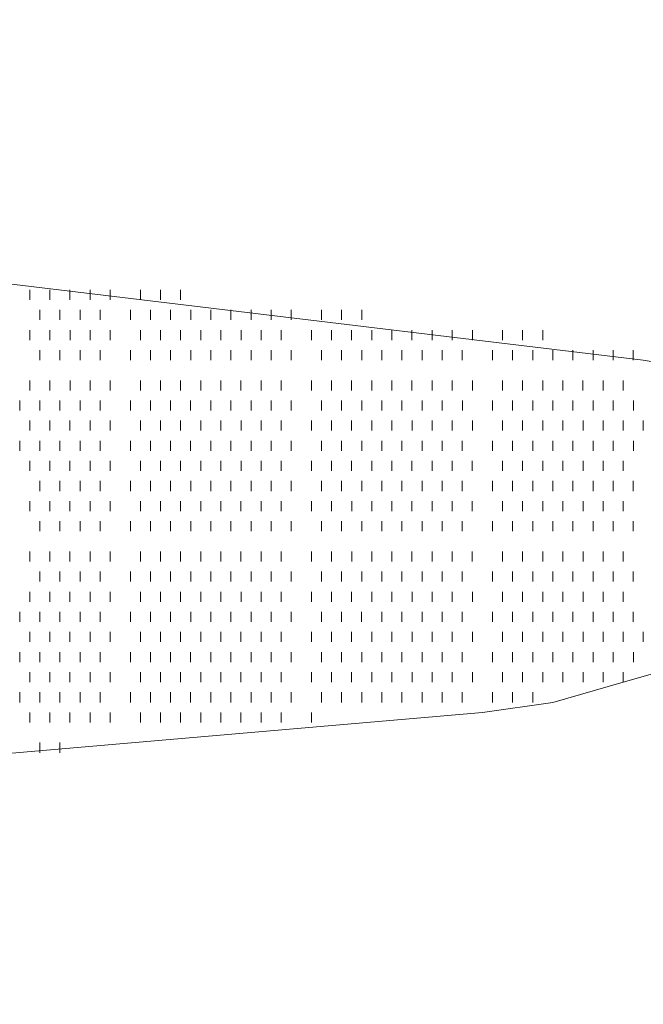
# Model space of a CAD drawing. Extents: x 309 to 1068, y 854 to 1368.
# Tile 62 of 82: x 496.12 to 500.37, y 1001.48 to 1008.2. Entities that reach past the tile are written whole.
import ezdxf

# ---------------------------------------------------------------- set-up
doc = ezdxf.new("R2010")
doc.units = 0
doc.layers.add('PDF_Geometry', color=7, linetype='CONTINUOUS', true_color=0xffffff)

msp = doc.modelspace()

# ---------------------------------------------------------------- linework, layer by layer
at = {"layer": 'PDF_Geometry', "color": 0, "lineweight": 15}
for points in [[(500.372247, 1005.875847), (482.118184, 1008.071472), (481.843497, 1008.071472), (481.638184, 1008.140378), (481.500372, 1008.277253), (481.363497, 1008.346159), (481.29459, 1008.483503), (481.226153, 1008.620847), (481.29459, 1008.757722), (481.363497, 1008.895065), (481.500372, 1009.032409), (481.638184, 1009.169753), (481.843497, 1009.307097), (482.049747, 1009.375534), (482.324434, 1009.44444), (482.598653, 1009.512878), (482.87334, 1009.581315), (507.509434, 1011.708503)], [(499.274541, 1003.473833), (499.755009, 1003.54227), (500.235478, 1003.680083), (500.715478, 1003.816958), (501.127509, 1003.954301), (501.401728, 1004.228989), (501.676416, 1004.434301), (501.813759, 1004.640083), (501.882197, 1004.91477), (501.882197, 1005.12102), (501.745322, 1005.326333), (501.470634, 1005.532583), (501.196416, 1005.738364), (500.784384, 1005.806801), (500.372353, 1005.875708)], [(473.883427, 999.836475), (473.677646, 999.905381), (473.471865, 999.973819), (473.265615, 1000.042256), (473.12874, 1000.111162), (473.059833, 1000.248506), (473.059833, 1000.38585), (473.059833, 1000.522725), (473.12874, 1000.660069), (473.265615, 1000.797412), (473.402958, 1000.934756), (473.60874, 1001.0721), (473.814521, 1001.140537), (474.089208, 1001.208975), (474.363427, 1001.277881), (474.638115, 1001.346319), (499.274677, 1003.473506)]]:
    msp.add_lwpolyline(points, dxfattribs=at)
at = {"layer": 'PDF_Geometry', "color": 252, "lineweight": 20}
msp.add_lwpolyline([(482.118288, 1008.071468), (500.372351, 1005.875843)], dxfattribs=at)
at = {"layer": 'PDF_Geometry', "color": 252, "lineweight": 9}
for points in [[(496.186504, 1006.287405), (496.186504, 1006.355843)], [(496.323848, 1006.287405), (496.323848, 1006.355843)], [(496.460723, 1006.287405), (496.460723, 1006.355843)], [(496.598535, 1006.287405), (496.598535, 1006.355843)], [(496.73541, 1006.287405), (496.73541, 1006.355843)], [(496.941192, 1006.287405), (496.941192, 1006.355843)], [(497.078535, 1006.287405), (497.078535, 1006.355843)], [(497.215879, 1006.287405), (497.215879, 1006.355843)], [(496.25541, 1006.150062), (496.25541, 1006.218968)], [(496.392285, 1006.150062), (496.392285, 1006.218968)], [(496.529629, 1006.150062), (496.529629, 1006.218968)], [(496.666973, 1006.150062), (496.666973, 1006.218968)], [(496.872754, 1006.150062), (496.872754, 1006.218968)], [(497.010098, 1006.150062), (497.010098, 1006.218968)], [(497.147442, 1006.150062), (497.147442, 1006.218968)], [(497.284317, 1006.150062), (497.284317, 1006.218968)], [(497.422129, 1006.150062), (497.422129, 1006.218968)], [(497.559004, 1006.150062), (497.559004, 1006.218968)], [(497.696348, 1006.150062), (497.696348, 1006.218968)], [(497.833223, 1006.150062), (497.833223, 1006.218968)], [(497.971035, 1006.150062), (497.971035, 1006.218968)], [(498.176348, 1006.150062), (498.176348, 1006.218968)], [(498.31416, 1006.150062), (498.31416, 1006.218968)], [(498.451035, 1006.150062), (498.451035, 1006.218968)], [(496.186466, 1006.012948), (496.186466, 1006.081385)], [(496.323809, 1006.012948), (496.323809, 1006.081385)], [(496.461153, 1006.012948), (496.461153, 1006.081385)], [(496.598497, 1006.012948), (496.598497, 1006.081385)], [(496.735372, 1006.012948), (496.735372, 1006.081385)], [(496.941153, 1006.012948), (496.941153, 1006.081385)], [(497.078497, 1006.012948), (497.078497, 1006.081385)], [(497.215841, 1006.012948), (497.215841, 1006.081385)], [(497.353184, 1006.012948), (497.353184, 1006.081385)], [(497.490528, 1006.012948), (497.490528, 1006.081385)], [(497.627872, 1006.012948), (497.627872, 1006.081385)], [(497.764747, 1006.012948), (497.764747, 1006.081385)], [(497.902091, 1006.012948), (497.902091, 1006.081385)], [(498.107872, 1006.012948), (498.107872, 1006.081385)], [(498.245216, 1006.012948), (498.245216, 1006.081385)], [(498.382091, 1006.012948), (498.382091, 1006.081385)], [(498.519903, 1006.012948), (498.519903, 1006.081385)], [(498.656778, 1006.012948), (498.656778, 1006.081385)], [(498.794122, 1006.012948), (498.794122, 1006.081385)], [(498.931466, 1006.012948), (498.931466, 1006.081385)], [(499.068809, 1006.012948), (499.068809, 1006.081385)], [(499.206153, 1006.012948), (499.206153, 1006.081385)], [(499.411934, 1006.012948), (499.411934, 1006.081385)], [(499.548809, 1006.012948), (499.548809, 1006.081385)], [(499.686622, 1006.012948), (499.686622, 1006.081385)], [(496.255372, 1005.876073), (496.255372, 1005.94451)], [(496.392247, 1005.876073), (496.392247, 1005.94451)], [(496.529591, 1005.876073), (496.529591, 1005.94451)], [(496.666466, 1005.876073), (496.666466, 1005.94451)], [(496.872716, 1005.876073), (496.872716, 1005.94451)], [(497.010059, 1005.876073), (497.010059, 1005.94451)], [(497.147403, 1005.876073), (497.147403, 1005.94451)], [(497.284747, 1005.876073), (497.284747, 1005.94451)], [(497.421622, 1005.876073), (497.421622, 1005.94451)], [(497.558966, 1005.876073), (497.558966, 1005.94451)], [(497.696309, 1005.876073), (497.696309, 1005.94451)], [(497.833184, 1005.876073), (497.833184, 1005.94451)], [(497.970997, 1005.876073), (497.970997, 1005.94451)], [(498.176778, 1005.876073), (498.176778, 1005.94451)], [(498.314122, 1005.876073), (498.314122, 1005.94451)], [(498.450997, 1005.876073), (498.450997, 1005.94451)], [(498.588341, 1005.876073), (498.588341, 1005.94451)], [(498.725684, 1005.876073), (498.725684, 1005.94451)], [(498.863028, 1005.876073), (498.863028, 1005.94451)], [(499.000372, 1005.876073), (499.000372, 1005.94451)], [(499.137247, 1005.876073), (499.137247, 1005.94451)], [(499.343497, 1005.876073), (499.343497, 1005.94451)], [(499.480372, 1005.876073), (499.480372, 1005.94451)], [(499.617716, 1005.876073), (499.617716, 1005.94451)], [(499.755059, 1005.876073), (499.755059, 1005.94451)], [(499.892403, 1005.876073), (499.892403, 1005.94451)], [(500.029747, 1005.876073), (500.029747, 1005.94451)], [(500.166622, 1005.876073), (500.166622, 1005.94451)], [(500.303965, 1005.876073), (500.303965, 1005.94451)], [(496.186423, 1005.669725), (496.186423, 1005.738162)], [(496.323767, 1005.669725), (496.323767, 1005.738162)], [(496.461111, 1005.669725), (496.461111, 1005.738162)], [(496.598454, 1005.669725), (496.598454, 1005.738162)], [(496.735329, 1005.669725), (496.735329, 1005.738162)], [(496.941111, 1005.669725), (496.941111, 1005.738162)], [(497.078454, 1005.669725), (497.078454, 1005.738162)], [(497.215798, 1005.669725), (497.215798, 1005.738162)], [(497.353142, 1005.669725), (497.353142, 1005.738162)], [(497.490486, 1005.669725), (497.490486, 1005.738162)], [(497.627361, 1005.669725), (497.627361, 1005.738162)], [(497.765173, 1005.669725), (497.765173, 1005.738162)], [(497.902048, 1005.669725), (497.902048, 1005.738162)], [(498.107829, 1005.669725), (498.107829, 1005.738162)], [(498.245173, 1005.669725), (498.245173, 1005.738162)], [(498.382517, 1005.669725), (498.382517, 1005.738162)], [(498.519861, 1005.669725), (498.519861, 1005.738162)], [(498.656736, 1005.669725), (498.656736, 1005.738162)], [(498.794079, 1005.669725), (498.794079, 1005.738162)], [(498.931423, 1005.669725), (498.931423, 1005.738162)], [(499.068767, 1005.669725), (499.068767, 1005.738162)], [(499.206111, 1005.669725), (499.206111, 1005.738162)], [(499.411892, 1005.669725), (499.411892, 1005.738162)], [(499.549236, 1005.669725), (499.549236, 1005.738162)], [(499.686111, 1005.669725), (499.686111, 1005.738162)], [(499.823454, 1005.669725), (499.823454, 1005.738162)], [(499.960798, 1005.669725), (499.960798, 1005.738162)], [(500.098141, 1005.669725), (500.098141, 1005.738162)], [(500.235486, 1005.669725), (500.235486, 1005.738162)], [(496.117986, 1005.53285), (496.117986, 1005.601287)], [(496.254861, 1005.53285), (496.254861, 1005.601287)], [(496.392204, 1005.53285), (496.392204, 1005.601287)], [(496.529548, 1005.53285), (496.529548, 1005.601287)], [(496.666892, 1005.53285), (496.666892, 1005.601287)], [(496.873142, 1005.53285), (496.873142, 1005.601287)], [(497.010017, 1005.53285), (497.010017, 1005.601287)], [(497.147361, 1005.53285), (497.147361, 1005.601287)], [(497.284236, 1005.53285), (497.284236, 1005.601287)], [(497.422048, 1005.53285), (497.422048, 1005.601287)], [(497.558923, 1005.53285), (497.558923, 1005.601287)], [(497.696267, 1005.53285), (497.696267, 1005.601287)], [(497.833611, 1005.53285), (497.833611, 1005.601287)], [(497.970486, 1005.53285), (497.970486, 1005.601287)], [(498.176736, 1005.53285), (498.176736, 1005.601287)], [(498.314079, 1005.53285), (498.314079, 1005.601287)], [(498.450954, 1005.53285), (498.450954, 1005.601287)], [(498.588767, 1005.53285), (498.588767, 1005.601287)], [(498.725642, 1005.53285), (498.725642, 1005.601287)], [(498.862986, 1005.53285), (498.862986, 1005.601287)], [(498.999861, 1005.53285), (498.999861, 1005.601287)], [(499.137673, 1005.53285), (499.137673, 1005.601287)], [(499.342986, 1005.53285), (499.342986, 1005.601287)], [(499.480798, 1005.53285), (499.480798, 1005.601287)], [(499.617673, 1005.53285), (499.617673, 1005.601287)], [(499.755017, 1005.53285), (499.755017, 1005.601287)], [(499.892361, 1005.53285), (499.892361, 1005.601287)], [(500.029704, 1005.53285), (500.029704, 1005.601287)], [(500.166579, 1005.53285), (500.166579, 1005.601287)], [(500.304392, 1005.53285), (500.304392, 1005.601287)], [(496.186833, 1005.395553), (496.186833, 1005.463522)], [(496.323708, 1005.395553), (496.323708, 1005.463522)], [(496.461052, 1005.395553), (496.461052, 1005.463522)], [(496.598395, 1005.395553), (496.598395, 1005.463522)], [(496.73527, 1005.395553), (496.73527, 1005.463522)], [(496.941052, 1005.395553), (496.941052, 1005.463522)], [(497.078864, 1005.395553), (497.078864, 1005.463522)], [(497.215739, 1005.395553), (497.215739, 1005.463522)], [(497.353083, 1005.395553), (497.353083, 1005.463522)], [(497.490427, 1005.395553), (497.490427, 1005.463522)], [(497.62777, 1005.395553), (497.62777, 1005.463522)], [(497.765114, 1005.395553), (497.765114, 1005.463522)], [(497.902458, 1005.395553), (497.902458, 1005.463522)], [(498.10777, 1005.395553), (498.10777, 1005.463522)], [(498.245583, 1005.395553), (498.245583, 1005.463522)], [(498.382458, 1005.395553), (498.382458, 1005.463522)], [(498.519802, 1005.395553), (498.519802, 1005.463522)], [(498.656677, 1005.395553), (498.656677, 1005.463522)], [(498.794489, 1005.395553), (498.794489, 1005.463522)], [(498.931364, 1005.395553), (498.931364, 1005.463522)], [(499.068708, 1005.395553), (499.068708, 1005.463522)], [(499.206052, 1005.395553), (499.206052, 1005.463522)], [(499.411833, 1005.395553), (499.411833, 1005.463522)], [(499.549177, 1005.395553), (499.549177, 1005.463522)], [(499.68652, 1005.395553), (499.68652, 1005.463522)], [(499.823395, 1005.395553), (499.823395, 1005.463522)], [(499.961208, 1005.395553), (499.961208, 1005.463522)], [(500.098083, 1005.395553), (500.098083, 1005.463522)], [(500.235427, 1005.395553), (500.235427, 1005.463522)], [(500.372302, 1005.395553), (500.372302, 1005.463522)], [(496.117927, 1005.258209), (496.117927, 1005.326647)], [(496.25527, 1005.258209), (496.25527, 1005.326647)], [(496.392145, 1005.258209), (496.392145, 1005.326647)], [(496.529958, 1005.258209), (496.529958, 1005.326647)], [(496.666833, 1005.258209), (496.666833, 1005.326647)], [(496.873083, 1005.258209), (496.873083, 1005.326647)], [(497.009958, 1005.258209), (497.009958, 1005.326647)], [(497.147302, 1005.258209), (497.147302, 1005.326647)], [(497.284177, 1005.258209), (497.284177, 1005.326647)], [(497.421989, 1005.258209), (497.421989, 1005.326647)], [(497.558864, 1005.258209), (497.558864, 1005.326647)], [(497.696208, 1005.258209), (497.696208, 1005.326647)], [(497.833552, 1005.258209), (497.833552, 1005.326647)], [(497.970895, 1005.258209), (497.970895, 1005.326647)], [(498.176677, 1005.258209), (498.176677, 1005.326647)], [(498.31402, 1005.258209), (498.31402, 1005.326647)], [(498.450895, 1005.258209), (498.450895, 1005.326647)], [(498.588708, 1005.258209), (498.588708, 1005.326647)], [(498.725583, 1005.258209), (498.725583, 1005.326647)], [(498.862927, 1005.258209), (498.862927, 1005.326647)], [(498.999802, 1005.258209), (498.999802, 1005.326647)], [(499.137614, 1005.258209), (499.137614, 1005.326647)], [(499.343395, 1005.258209), (499.343395, 1005.326647)], [(499.480739, 1005.258209), (499.480739, 1005.326647)], [(499.618083, 1005.258209), (499.618083, 1005.326647)], [(499.754958, 1005.258209), (499.754958, 1005.326647)], [(499.892302, 1005.258209), (499.892302, 1005.326647)], [(500.029645, 1005.258209), (500.029645, 1005.326647)], [(500.16652, 1005.258209), (500.16652, 1005.326647)], [(500.304333, 1005.258209), (500.304333, 1005.326647)], [(496.186833, 1005.120866), (496.186833, 1005.189303)], [(496.323708, 1005.120866), (496.323708, 1005.189303)], [(496.461052, 1005.120866), (496.461052, 1005.189303)], [(496.598395, 1005.120866), (496.598395, 1005.189303)], [(496.73527, 1005.120866), (496.73527, 1005.189303)], [(496.941052, 1005.120866), (496.941052, 1005.189303)], [(497.078864, 1005.120866), (497.078864, 1005.189303)], [(497.215739, 1005.120866), (497.215739, 1005.189303)], [(497.353083, 1005.120866), (497.353083, 1005.189303)], [(497.490427, 1005.120866), (497.490427, 1005.189303)], [(497.62777, 1005.120866), (497.62777, 1005.189303)], [(497.765114, 1005.120866), (497.765114, 1005.189303)], [(497.902458, 1005.120866), (497.902458, 1005.189303)], [(498.10777, 1005.120866), (498.10777, 1005.189303)], [(498.245583, 1005.120866), (498.245583, 1005.189303)], [(498.382458, 1005.120866), (498.382458, 1005.189303)], [(498.519802, 1005.120866), (498.519802, 1005.189303)], [(498.656677, 1005.120866), (498.656677, 1005.189303)], [(498.794246, 1005.12078), (498.794246, 1005.189218)], [(498.931121, 1005.12078), (498.931121, 1005.189218)], [(499.068934, 1005.12078), (499.068934, 1005.189218)], [(499.205809, 1005.12078), (499.205809, 1005.189218)], [(499.412059, 1005.12078), (499.412059, 1005.189218)], [(499.548934, 1005.12078), (499.548934, 1005.189218)], [(499.686278, 1005.12078), (499.686278, 1005.189218)], [(499.823621, 1005.12078), (499.823621, 1005.189218)], [(499.960965, 1005.12078), (499.960965, 1005.189218)], [(500.098309, 1005.12078), (500.098309, 1005.189218)], [(500.235184, 1005.12078), (500.235184, 1005.189218)], [(496.255028, 1004.983437), (496.255028, 1005.052343)], [(496.392371, 1004.983437), (496.392371, 1005.052343)], [(496.529715, 1004.983437), (496.529715, 1005.052343)], [(496.667059, 1004.983437), (496.667059, 1005.052343)], [(496.87284, 1004.983437), (496.87284, 1005.052343)], [(497.010184, 1004.983437), (497.010184, 1005.052343)], [(497.147059, 1004.983437), (497.147059, 1005.052343)], [(497.284403, 1004.983437), (497.284403, 1005.052343)], [(497.421746, 1004.983437), (497.421746, 1005.052343)], [(497.55909, 1004.983437), (497.55909, 1005.052343)], [(497.696434, 1004.983437), (497.696434, 1005.052343)], [(497.833309, 1004.983437), (497.833309, 1005.052343)], [(497.970653, 1004.983437), (497.970653, 1005.052343)], [(498.176434, 1004.983437), (498.176434, 1005.052343)], [(498.313778, 1004.983437), (498.313778, 1005.052343)], [(498.451121, 1004.983437), (498.451121, 1005.052343)], [(498.588465, 1004.983437), (498.588465, 1005.052343)], [(498.725809, 1004.983437), (498.725809, 1005.052343)], [(498.862684, 1004.983437), (498.862684, 1005.052343)], [(499.000028, 1004.983437), (499.000028, 1005.052343)], [(499.137371, 1004.983437), (499.137371, 1005.052343)], [(499.343153, 1004.983437), (499.343153, 1005.052343)], [(499.480496, 1004.983437), (499.480496, 1005.052343)], [(499.61784, 1004.983437), (499.61784, 1005.052343)], [(499.755184, 1004.983437), (499.755184, 1005.052343)], [(499.892059, 1004.983437), (499.892059, 1005.052343)], [(500.029403, 1004.983437), (500.029403, 1005.052343)], [(500.166746, 1004.983437), (500.166746, 1005.052343)], [(500.30409, 1004.983437), (500.30409, 1005.052343)], [(496.18659, 1004.846093), (496.18659, 1004.91453)], [(496.323934, 1004.846093), (496.323934, 1004.91453)], [(496.460809, 1004.846093), (496.460809, 1004.91453)], [(496.598153, 1004.846093), (496.598153, 1004.91453)], [(496.735496, 1004.846093), (496.735496, 1004.91453)], [(496.941278, 1004.846093), (496.941278, 1004.91453)], [(497.078621, 1004.846093), (497.078621, 1004.91453)], [(497.215496, 1004.846093), (497.215496, 1004.91453)], [(497.353309, 1004.846093), (497.353309, 1004.91453)], [(497.490184, 1004.846093), (497.490184, 1004.91453)], [(497.627528, 1004.846093), (497.627528, 1004.91453)], [(497.764871, 1004.846093), (497.764871, 1004.91453)], [(497.902215, 1004.846093), (497.902215, 1004.91453)], [(498.107996, 1004.846093), (498.107996, 1004.91453)], [(498.24534, 1004.846093), (498.24534, 1004.91453)], [(498.382684, 1004.846093), (498.382684, 1004.91453)], [(498.519559, 1004.846093), (498.519559, 1004.91453)], [(498.656903, 1004.846093), (498.656903, 1004.91453)], [(498.794246, 1004.846093), (498.794246, 1004.91453)], [(498.931121, 1004.846093), (498.931121, 1004.91453)], [(499.068934, 1004.846093), (499.068934, 1004.91453)], [(499.205809, 1004.846093), (499.205809, 1004.91453)], [(499.412059, 1004.846093), (499.412059, 1004.91453)], [(499.548934, 1004.846093), (499.548934, 1004.91453)], [(499.686278, 1004.846093), (499.686278, 1004.91453)], [(499.823621, 1004.846093), (499.823621, 1004.91453)], [(499.960965, 1004.846093), (499.960965, 1004.91453)], [(500.098309, 1004.846093), (500.098309, 1004.91453)], [(500.235184, 1004.846093), (500.235184, 1004.91453)], [(496.255039, 1004.709222), (496.255039, 1004.77766)], [(496.392382, 1004.709222), (496.392382, 1004.77766)], [(496.529726, 1004.709222), (496.529726, 1004.77766)], [(496.66707, 1004.709222), (496.66707, 1004.77766)], [(496.872851, 1004.709222), (496.872851, 1004.77766)], [(497.010195, 1004.709222), (497.010195, 1004.77766)], [(497.14707, 1004.709222), (497.14707, 1004.77766)], [(497.284414, 1004.709222), (497.284414, 1004.77766)], [(497.421757, 1004.709222), (497.421757, 1004.77766)], [(497.559101, 1004.709222), (497.559101, 1004.77766)], [(497.696445, 1004.709222), (497.696445, 1004.77766)], [(497.83332, 1004.709222), (497.83332, 1004.77766)], [(497.970664, 1004.709222), (497.970664, 1004.77766)], [(498.176445, 1004.709222), (498.176445, 1004.77766)], [(498.313789, 1004.709222), (498.313789, 1004.77766)], [(498.451132, 1004.709222), (498.451132, 1004.77766)], [(498.588476, 1004.709222), (498.588476, 1004.77766)], [(498.72582, 1004.709222), (498.72582, 1004.77766)], [(498.862695, 1004.709222), (498.862695, 1004.77766)], [(499.000039, 1004.709222), (499.000039, 1004.77766)], [(499.137382, 1004.709222), (499.137382, 1004.77766)], [(499.343164, 1004.709222), (499.343164, 1004.77766)], [(499.480507, 1004.709222), (499.480507, 1004.77766)], [(499.617851, 1004.709222), (499.617851, 1004.77766)], [(499.755195, 1004.709222), (499.755195, 1004.77766)], [(499.89207, 1004.709222), (499.89207, 1004.77766)], [(500.029414, 1004.709222), (500.029414, 1004.77766)], [(500.166757, 1004.709222), (500.166757, 1004.77766)], [(500.304101, 1004.709222), (500.304101, 1004.77766)], [(496.186601, 1004.503441), (496.186601, 1004.571879)], [(496.323945, 1004.503441), (496.323945, 1004.571879)], [(496.46082, 1004.503441), (496.46082, 1004.571879)], [(496.598164, 1004.503441), (496.598164, 1004.571879)], [(496.735507, 1004.503441), (496.735507, 1004.571879)], [(496.941289, 1004.503441), (496.941289, 1004.571879)], [(497.078632, 1004.503441), (497.078632, 1004.571879)], [(497.215507, 1004.503441), (497.215507, 1004.571879)], [(497.35332, 1004.503441), (497.35332, 1004.571879)], [(497.490195, 1004.503441), (497.490195, 1004.571879)], [(497.627539, 1004.503441), (497.627539, 1004.571879)], [(497.764882, 1004.503441), (497.764882, 1004.571879)], [(497.902226, 1004.503441), (497.902226, 1004.571879)], [(498.108007, 1004.503441), (498.108007, 1004.571879)], [(498.245351, 1004.503441), (498.245351, 1004.571879)], [(498.382695, 1004.503441), (498.382695, 1004.571879)], [(498.51957, 1004.503441), (498.51957, 1004.571879)], [(498.656914, 1004.503441), (498.656914, 1004.571879)], [(498.794257, 1004.503441), (498.794257, 1004.571879)], [(498.931132, 1004.503441), (498.931132, 1004.571879)], [(499.068945, 1004.503441), (499.068945, 1004.571879)], [(499.20582, 1004.503441), (499.20582, 1004.571879)], [(499.41207, 1004.503441), (499.41207, 1004.571879)], [(499.548945, 1004.503441), (499.548945, 1004.571879)], [(499.686289, 1004.503441), (499.686289, 1004.571879)], [(499.823632, 1004.503441), (499.823632, 1004.571879)], [(499.960976, 1004.503441), (499.960976, 1004.571879)], [(500.09832, 1004.503441), (500.09832, 1004.571879)], [(500.235195, 1004.503441), (500.235195, 1004.571879)], [(496.255039, 1004.365629), (496.255039, 1004.434535)], [(496.392382, 1004.365629), (496.392382, 1004.434535)], [(496.529726, 1004.365629), (496.529726, 1004.434535)], [(496.66707, 1004.365629), (496.66707, 1004.434535)], [(496.872851, 1004.365629), (496.872851, 1004.434535)], [(497.010195, 1004.365629), (497.010195, 1004.434535)], [(497.14707, 1004.365629), (497.14707, 1004.434535)], [(497.284414, 1004.365629), (497.284414, 1004.434535)], [(497.421757, 1004.365629), (497.421757, 1004.434535)], [(497.559101, 1004.365629), (497.559101, 1004.434535)], [(497.696445, 1004.365629), (497.696445, 1004.434535)], [(497.83332, 1004.365629), (497.83332, 1004.434535)], [(497.970664, 1004.365629), (497.970664, 1004.434535)], [(498.176445, 1004.365629), (498.176445, 1004.434535)], [(498.313789, 1004.365629), (498.313789, 1004.434535)], [(498.451132, 1004.365629), (498.451132, 1004.434535)], [(498.588476, 1004.365629), (498.588476, 1004.434535)], [(498.72582, 1004.365629), (498.72582, 1004.434535)], [(498.862695, 1004.365629), (498.862695, 1004.434535)], [(499.000039, 1004.365629), (499.000039, 1004.434535)], [(499.137382, 1004.365629), (499.137382, 1004.434535)], [(499.343164, 1004.365629), (499.343164, 1004.434535)], [(499.480649, 1004.365714), (499.480649, 1004.434151)], [(499.617524, 1004.365714), (499.617524, 1004.434151)], [(499.755336, 1004.365714), (499.755336, 1004.434151)], [(499.892211, 1004.365714), (499.892211, 1004.434151)], [(500.029555, 1004.365714), (500.029555, 1004.434151)], [(500.16643, 1004.365714), (500.16643, 1004.434151)], [(500.304243, 1004.365714), (500.304243, 1004.434151)], [(496.186274, 1004.228839), (496.186274, 1004.297276)], [(496.324086, 1004.228839), (496.324086, 1004.297276)], [(496.460961, 1004.228839), (496.460961, 1004.297276)], [(496.598305, 1004.228839), (496.598305, 1004.297276)], [(496.73518, 1004.228839), (496.73518, 1004.297276)], [(496.94143, 1004.228839), (496.94143, 1004.297276)], [(497.078774, 1004.228839), (497.078774, 1004.297276)], [(497.215649, 1004.228839), (497.215649, 1004.297276)], [(497.353461, 1004.228839), (497.353461, 1004.297276)], [(497.490336, 1004.228839), (497.490336, 1004.297276)], [(497.62768, 1004.228839), (497.62768, 1004.297276)], [(497.765024, 1004.228839), (497.765024, 1004.297276)], [(497.901899, 1004.228839), (497.901899, 1004.297276)], [(498.10768, 1004.228839), (498.10768, 1004.297276)], [(498.245493, 1004.228839), (498.245493, 1004.297276)], [(498.382368, 1004.228839), (498.382368, 1004.297276)], [(498.519711, 1004.228839), (498.519711, 1004.297276)], [(498.657055, 1004.228839), (498.657055, 1004.297276)], [(498.794399, 1004.228839), (498.794399, 1004.297276)], [(498.931274, 1004.228839), (498.931274, 1004.297276)], [(499.069086, 1004.228839), (499.069086, 1004.297276)], [(499.205961, 1004.228839), (499.205961, 1004.297276)], [(499.412211, 1004.228839), (499.412211, 1004.297276)], [(499.549086, 1004.228839), (499.549086, 1004.297276)], [(499.68643, 1004.228839), (499.68643, 1004.297276)], [(499.823305, 1004.228839), (499.823305, 1004.297276)], [(499.961118, 1004.228839), (499.961118, 1004.297276)], [(500.097993, 1004.228839), (500.097993, 1004.297276)], [(500.235336, 1004.228839), (500.235336, 1004.297276)], [(496.117836, 1004.091026), (496.117836, 1004.159932)], [(496.25518, 1004.091026), (496.25518, 1004.159932)], [(496.392055, 1004.091026), (496.392055, 1004.159932)], [(496.529868, 1004.091026), (496.529868, 1004.159932)], [(496.666743, 1004.091026), (496.666743, 1004.159932)], [(496.872993, 1004.091026), (496.872993, 1004.159932)], [(497.009868, 1004.091026), (497.009868, 1004.159932)], [(497.147211, 1004.091026), (497.147211, 1004.159932)], [(497.284555, 1004.091026), (497.284555, 1004.159932)], [(497.421899, 1004.091026), (497.421899, 1004.159932)], [(497.558774, 1004.091026), (497.558774, 1004.159932)], [(497.696586, 1004.091026), (497.696586, 1004.159932)], [(497.833461, 1004.091026), (497.833461, 1004.159932)], [(497.970805, 1004.091026), (497.970805, 1004.159932)], [(498.176586, 1004.091026), (498.176586, 1004.159932)], [(498.31393, 1004.091026), (498.31393, 1004.159932)], [(498.450805, 1004.091026), (498.450805, 1004.159932)], [(498.588618, 1004.091026), (498.588618, 1004.159932)], [(498.725493, 1004.091026), (498.725493, 1004.159932)], [(498.862836, 1004.091026), (498.862836, 1004.159932)], [(499.00018, 1004.091026), (499.00018, 1004.159932)], [(499.137524, 1004.091026), (499.137524, 1004.159932)], [(499.343305, 1004.091026), (499.343305, 1004.159932)], [(499.480649, 1004.091026), (499.480649, 1004.159932)], [(499.617524, 1004.091026), (499.617524, 1004.159932)], [(499.755336, 1004.091026), (499.755336, 1004.159932)], [(499.892211, 1004.091026), (499.892211, 1004.159932)], [(500.029555, 1004.091026), (500.029555, 1004.159932)], [(500.16643, 1004.091026), (500.16643, 1004.159932)], [(500.304243, 1004.091026), (500.304243, 1004.159932)], [(496.186274, 1003.954151), (496.186274, 1004.023057)], [(496.324086, 1003.954151), (496.324086, 1004.023057)], [(496.460961, 1003.954151), (496.460961, 1004.023057)], [(496.598305, 1003.954151), (496.598305, 1004.023057)], [(496.73518, 1003.954151), (496.73518, 1004.023057)], [(496.94143, 1003.954151), (496.94143, 1004.023057)], [(497.078774, 1003.954151), (497.078774, 1004.023057)], [(497.215734, 1003.954112), (497.215734, 1004.02255)], [(497.353078, 1003.954112), (497.353078, 1004.02255)], [(497.490422, 1003.954112), (497.490422, 1004.02255)], [(497.627297, 1003.954112), (497.627297, 1004.02255)], [(497.765109, 1003.954112), (497.765109, 1004.02255)], [(497.901984, 1003.954112), (497.901984, 1004.02255)], [(498.107765, 1003.954112), (498.107765, 1004.02255)], [(498.245578, 1003.954112), (498.245578, 1004.02255)], [(498.382453, 1003.954112), (498.382453, 1004.02255)], [(498.519797, 1003.954112), (498.519797, 1004.02255)], [(498.656672, 1003.954112), (498.656672, 1004.02255)], [(498.794484, 1003.954112), (498.794484, 1004.02255)], [(498.931359, 1003.954112), (498.931359, 1004.02255)], [(499.068703, 1003.954112), (499.068703, 1004.02255)], [(499.206047, 1003.954112), (499.206047, 1004.02255)], [(499.411828, 1003.954112), (499.411828, 1004.02255)], [(499.549172, 1003.954112), (499.549172, 1004.02255)], [(499.686515, 1003.954112), (499.686515, 1004.02255)], [(499.82339, 1003.954112), (499.82339, 1004.02255)], [(499.961203, 1003.954112), (499.961203, 1004.02255)], [(500.098078, 1003.954112), (500.098078, 1004.02255)], [(500.235422, 1003.954112), (500.235422, 1004.02255)], [(500.372297, 1003.954112), (500.372297, 1004.02255)], [(496.117922, 1003.817237), (496.117922, 1003.885675)], [(496.255265, 1003.817237), (496.255265, 1003.885675)], [(496.39214, 1003.817237), (496.39214, 1003.885675)], [(496.529953, 1003.817237), (496.529953, 1003.885675)], [(496.666828, 1003.817237), (496.666828, 1003.885675)], [(496.873078, 1003.817237), (496.873078, 1003.885675)], [(497.009953, 1003.817237), (497.009953, 1003.885675)], [(497.147297, 1003.817237), (497.147297, 1003.885675)], [(497.284172, 1003.817237), (497.284172, 1003.885675)], [(497.421984, 1003.817237), (497.421984, 1003.885675)], [(497.558859, 1003.817237), (497.558859, 1003.885675)], [(497.696203, 1003.817237), (497.696203, 1003.885675)], [(497.833547, 1003.817237), (497.833547, 1003.885675)], [(497.97089, 1003.817237), (497.97089, 1003.885675)], [(498.176672, 1003.817237), (498.176672, 1003.885675)], [(498.314015, 1003.817237), (498.314015, 1003.885675)], [(498.45089, 1003.817237), (498.45089, 1003.885675)], [(498.588703, 1003.817237), (498.588703, 1003.885675)], [(498.725578, 1003.817237), (498.725578, 1003.885675)], [(498.862922, 1003.817237), (498.862922, 1003.885675)], [(498.999797, 1003.817237), (498.999797, 1003.885675)], [(499.137609, 1003.817237), (499.137609, 1003.885675)], [(499.342922, 1003.817237), (499.342922, 1003.885675)], [(499.480734, 1003.817237), (499.480734, 1003.885675)], [(499.617609, 1003.817237), (499.617609, 1003.885675)], [(499.754953, 1003.817237), (499.754953, 1003.885675)], [(499.892297, 1003.817237), (499.892297, 1003.885675)], [(500.02964, 1003.817237), (500.02964, 1003.885675)], [(500.166515, 1003.817237), (500.166515, 1003.885675)], [(500.304328, 1003.817237), (500.304328, 1003.885675)], [(496.186359, 1003.679894), (496.186359, 1003.747862)], [(496.323703, 1003.679894), (496.323703, 1003.747862)], [(496.461047, 1003.679894), (496.461047, 1003.747862)], [(496.59839, 1003.679894), (496.59839, 1003.747862)], [(496.735265, 1003.679894), (496.735265, 1003.747862)], [(496.941047, 1003.679894), (496.941047, 1003.747862)], [(497.078859, 1003.679894), (497.078859, 1003.747862)], [(497.215734, 1003.679894), (497.215734, 1003.747862)], [(497.353078, 1003.679894), (497.353078, 1003.747862)], [(497.490422, 1003.679894), (497.490422, 1003.747862)], [(497.627297, 1003.679894), (497.627297, 1003.747862)], [(497.765109, 1003.679894), (497.765109, 1003.747862)], [(497.901984, 1003.679894), (497.901984, 1003.747862)], [(498.107765, 1003.679894), (498.107765, 1003.747862)], [(498.245578, 1003.679894), (498.245578, 1003.747862)], [(498.382453, 1003.679894), (498.382453, 1003.747862)], [(498.519797, 1003.679894), (498.519797, 1003.747862)], [(498.656672, 1003.679894), (498.656672, 1003.747862)], [(498.794484, 1003.679894), (498.794484, 1003.747862)], [(498.931359, 1003.679894), (498.931359, 1003.747862)], [(499.068703, 1003.679894), (499.068703, 1003.747862)], [(499.206047, 1003.679894), (499.206047, 1003.747862)], [(499.411828, 1003.679894), (499.411828, 1003.747862)], [(499.549172, 1003.679894), (499.549172, 1003.747862)], [(499.686515, 1003.679894), (499.686515, 1003.747862)], [(499.82339, 1003.679894), (499.82339, 1003.747862)], [(499.961203, 1003.679894), (499.961203, 1003.747862)], [(500.098078, 1003.679894), (500.098078, 1003.747862)], [(500.235422, 1003.679894), (500.235422, 1003.747862)], [(496.117922, 1003.54255), (496.117922, 1003.610987)], [(496.255265, 1003.54255), (496.255265, 1003.610987)], [(496.39214, 1003.54255), (496.39214, 1003.610987)], [(496.529953, 1003.54255), (496.529953, 1003.610987)], [(496.666828, 1003.54255), (496.666828, 1003.610987)], [(496.873078, 1003.54255), (496.873078, 1003.610987)], [(497.009953, 1003.54255), (497.009953, 1003.610987)], [(497.147297, 1003.54255), (497.147297, 1003.610987)], [(497.284172, 1003.54255), (497.284172, 1003.610987)], [(497.421842, 1003.542554), (497.421842, 1003.610992)], [(497.558717, 1003.542554), (497.558717, 1003.610992)], [(497.69653, 1003.542554), (497.69653, 1003.610992)], [(497.833405, 1003.542554), (497.833405, 1003.610992)], [(497.970749, 1003.542554), (497.970749, 1003.610992)], [(498.17653, 1003.542554), (498.17653, 1003.610992)], [(498.313874, 1003.542554), (498.313874, 1003.610992)], [(498.451217, 1003.542554), (498.451217, 1003.610992)], [(498.588561, 1003.542554), (498.588561, 1003.610992)], [(498.725905, 1003.542554), (498.725905, 1003.610992)], [(498.86278, 1003.542554), (498.86278, 1003.610992)], [(499.000124, 1003.542554), (499.000124, 1003.610992)], [(499.137467, 1003.542554), (499.137467, 1003.610992)], [(499.343249, 1003.542554), (499.343249, 1003.610992)], [(499.480592, 1003.542554), (499.480592, 1003.610992)], [(499.617936, 1003.542554), (499.617936, 1003.610992)], [(496.186686, 1003.405211), (496.186686, 1003.474117)], [(496.32403, 1003.405211), (496.32403, 1003.474117)], [(496.460905, 1003.405211), (496.460905, 1003.474117)], [(496.598249, 1003.405211), (496.598249, 1003.474117)], [(496.735592, 1003.405211), (496.735592, 1003.474117)], [(496.941374, 1003.405211), (496.941374, 1003.474117)], [(497.078717, 1003.405211), (497.078717, 1003.474117)], [(497.215592, 1003.405211), (497.215592, 1003.474117)], [(497.353405, 1003.405211), (497.353405, 1003.474117)], [(497.49028, 1003.405211), (497.49028, 1003.474117)], [(497.627624, 1003.405211), (497.627624, 1003.474117)], [(497.764967, 1003.405211), (497.764967, 1003.474117)], [(497.902311, 1003.405211), (497.902311, 1003.474117)], [(498.107624, 1003.405211), (498.107624, 1003.474117)], [(496.255124, 1003.198961), (496.255124, 1003.267867)], [(496.391999, 1003.198961), (496.391999, 1003.267867)]]:
    msp.add_lwpolyline(points, dxfattribs=at)

doc.saveas('drawing.dxf')
